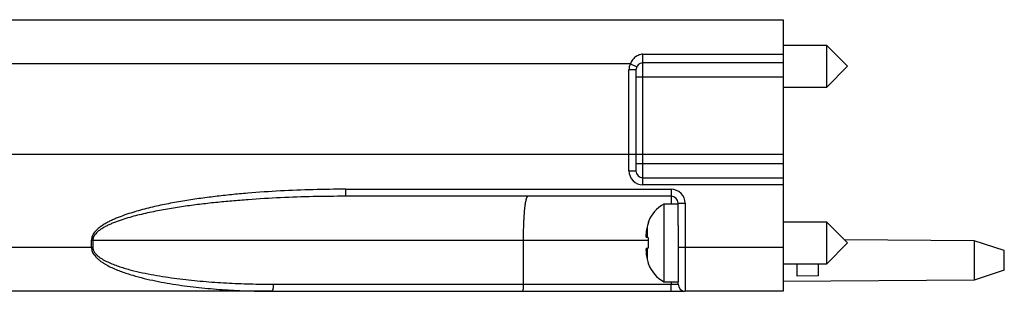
# Model space of a CAD drawing. Header units: inches. Extents: x 0 to 22, y 0 to 17.
# Tile 33 of 42: x 9.5 to 12.3, y 12.8 to 13.6. Entities that reach past the tile are written whole.
import ezdxf

# ---------------------------------------------------------------- set-up
doc = ezdxf.new("R2010")
doc.units = ezdxf.units.IN
doc.header["$LTSCALE"] = 1.21
doc.header["$MEASUREMENT"] = 0
doc.layers.get('0').update_dxf_attribs({"linetype": 'CONTINUOUS'})

msp = doc.modelspace()

# ---------------------------------------------------------------- linework, layer by layer
at = {"color": 9, "linetype": 'CONTINUOUS'}
for p, q in [((7.6734, 13.5717), (11.6618, 13.5717)), ((11.2622, 13.4735), (11.6618, 13.4735)), ((11.2622, 13.1022), (11.2622, 13.4735)), ((11.2263, 13.4467), (7.6534, 13.4467)), ((11.2263, 13.4467), (11.2443, 13.4379)), ((11.6618, 13.4492), (11.2622, 13.4492)), ((11.2422, 13.4292), (11.2222, 13.4292)), ((11.2222, 13.1422), (11.2222, 13.4292)), ((11.2422, 13.4292), (11.2422, 13.1887)), ((11.2422, 13.4092), (11.6618, 13.4092)), ((11.6618, 13.1622), (11.2422, 13.1622)), ((11.2222, 13.1422), (11.2422, 13.1422)), ((11.2622, 13.1222), (11.6618, 13.1222)), ((11.6618, 13.1022), (11.2622, 13.1022)), ((10.4155, 13.0897), (11.3424, 13.0897)), ((10.4155, 13.0697), (10.4155, 13.0897)), ((11.3424, 13.0897), (11.3424, 13.0697)), ((11.3424, 13.0697), (11.3424, 13.0474)), ((11.3624, 13.0497), (11.3683, 13.0497)), ((11.3683, 13.0497), (11.3824, 13.0497)), ((11.3824, 13.0497), (11.3824, 12.7997)), ((11.2742, 12.9831), (11.2742, 12.9521)), ((9.691, 12.9447), (11.2777, 12.9447)), ((7.6534, 12.9247), (9.695, 12.9247)), ((11.2742, 12.9222), (11.2742, 12.8912)), ((11.3624, 12.9247), (11.6618, 12.9247)), ((10.209, 12.8197), (11.3624, 12.8197)), ((11.3424, 12.8269), (11.3424, 12.8197)), ((11.3424, 12.7997), (11.3424, 12.8197)), ((10.205, 12.7997), (7.6734, 12.7997)), ((11.3424, 12.7997), (11.3807, 12.7997)), ((11.6618, 12.7997), (11.3824, 12.7997))]:
    msp.add_line(p, q, dxfattribs=at)
at = {"color": 6, "linetype": 'CONTINUOUS'}
for p, q in [((11.6618, 13.5717), (11.6618, 12.7997)), ((11.2443, 13.4379), (11.2422, 13.4292)), ((11.2422, 13.1887), (11.2422, 13.1422)), ((11.3424, 13.0697), (10.4155, 13.0697)), ((11.3624, 12.9864), (11.3624, 13.0497)), ((9.691, 12.9247), (9.691, 12.9447)), ((9.695, 12.9447), (9.695, 12.9247)), ((10.9219, 12.8197), (10.9219, 12.9447)), ((11.3624, 12.8197), (11.3624, 12.8269)), ((10.205, 12.7997), (11.3424, 12.7997))]:
    msp.add_line(p, q, dxfattribs=at)
at = {"color": 7, "linetype": 'CONTINUOUS'}
for p, q in [((11.7856, 13.4982), (11.6618, 13.4982)), ((11.7856, 13.4982), (11.8447, 13.4392)), ((11.7856, 13.3801), (11.7856, 13.4982)), ((11.8447, 13.4392), (11.7856, 13.3801)), ((11.6618, 13.3801), (11.7856, 13.3801)), ((11.6618, 13.1887), (7.6534, 13.1887)), ((11.3624, 13.0474), (11.322, 13.0474)), ((11.322, 13.0474), (11.322, 12.8269)), ((11.2777, 12.9955), (11.2777, 12.9972)), ((11.7856, 12.9962), (11.6618, 12.9962)), ((11.7856, 12.9962), (11.8447, 12.9372)), ((11.7856, 12.8781), (11.7856, 12.9962)), ((11.3624, 12.9864), (11.3624, 12.8269)), ((11.2777, 12.9517), (11.2712, 12.9525)), ((11.2777, 12.9227), (11.2777, 12.9517)), ((11.8447, 12.9372), (11.7856, 12.8781)), ((12.2055, 12.9432), (11.8359, 12.9459)), ((12.2916, 12.9152), (12.2055, 12.9432)), ((12.2055, 12.9432), (12.2055, 12.8312)), ((11.2712, 12.9219), (11.2777, 12.9227)), ((12.2916, 12.8592), (12.2916, 12.9152)), ((11.2777, 12.8771), (11.2777, 12.8789)), ((11.6618, 12.8781), (11.7856, 12.8781)), ((11.7016, 12.8428), (11.7016, 12.8781)), ((11.7616, 12.8781), (11.7616, 12.8434)), ((12.2916, 12.8592), (12.2055, 12.8312)), ((11.322, 12.8269), (11.3624, 12.8269)), ((12.2057, 12.8312), (11.662, 12.8272)), ((11.7616, 12.8434), (11.7016, 12.8428))]:
    msp.add_line(p, q, dxfattribs=at)
at = {"color": 6, "linetype": 'CONTINUOUS'}
for centre, radius, start, end in [((11.2622, 13.4292), 0.04, 154.0506, 180.0076), ((11.2622, 13.4292), 0.02, 90, 179.9999), ((11.3424, 13.0497), 0.02, 0.0003, 90.0003), ((9.7215, 12.9247), 0.0305, 180.0017, 181.4624)]:
    msp.add_arc(centre, radius, start, end, dxfattribs=at)
at = {"color": 9, "linetype": 'CONTINUOUS'}
for centre, radius, start, end in [((11.2622, 13.1422), 0.04, 180, 269.9999), ((11.2622, 13.1422), 0.02, 180, 270), ((11.3424, 13.0497), 0.04, 0.0268, 89.9656), ((11.3824, 12.8197), 0.02, 180, 270)]:
    msp.add_arc(centre, radius, start, end, dxfattribs=at)
at = {"color": 7, "linetype": 'CONTINUOUS'}
for centre, radius, start, end in [((11.3651, 12.9647), 0.0933, 117.5225, 159.5639), ((11.3702, 12.9624), 0.0982, 160.3379, 167.8362), ((11.4323, 12.9511), 0.1618, 175.6913, 177.726), ((11.432, 12.9511), 0.1615, 174.6474, 175.6909), ((11.487, 12.9372), 0.2178, 167.822, 172.3462), ((11.3261, 12.9613), 0.0556, 183.9131, 185.6201), ((11.3273, 12.9614), 0.0568, 185.6313, 189.0943), ((11.3266, 12.913), 0.0561, 170.8827, 176.0803), ((11.4323, 12.9233), 0.1617, 182.2737, 185.3516), ((11.487, 12.9372), 0.2178, 187.6543, 192.1785), ((11.3706, 12.912), 0.0986, 192.17, 197.0955), ((11.3693, 12.9116), 0.0972, 197.1056, 199.684), ((11.3651, 12.9097), 0.0933, 200.4361, 242.4775)]:
    msp.add_arc(centre, radius, start, end, dxfattribs=at)
at = {"color": 9, "linetype": 'CONTINUOUS'}
for points, knots in [([(11.2622, 13.4735), (11.2603, 13.4735), (11.2564, 13.4731), (11.2508, 13.4716), (11.2455, 13.4692), (11.2388, 13.4649), (11.2318, 13.4576), (11.2278, 13.4505), (11.2263, 13.4467)], [0, 0, 0, 0, 0.121827, 0.243926, 0.366566, 0.490183, 0.741408, 1, 1, 1, 1]), ([(10.4155, 13.0897), (10.3844, 13.0897), (10.3223, 13.0889), (10.2291, 13.0852), (10.1516, 13.08), (10.0897, 13.0743), (10.0433, 13.0692), (9.9971, 13.0632), (9.9509, 13.0562), (9.905, 13.0478), (9.8669, 13.0396), (9.8367, 13.032), (9.8141, 13.0257), (9.7918, 13.0186), (9.7734, 13.012), (9.7589, 13.006), (9.7481, 13.0012), (9.7376, 12.9959), (9.7273, 12.9901), (9.7173, 12.9836), (9.7095, 12.9774), (9.7037, 12.9718), (9.6984, 12.9658), (9.6951, 12.9605), (9.6935, 12.9568)], [0, 0, 0, 0, 0.1245, 0.249009, 0.373542, 0.435825, 0.498121, 0.560436, 0.622775, 0.685149, 0.747573, 0.778815, 0.810083, 0.841387, 0.87274, 0.888445, 0.904175, 0.919937, 0.935743, 0.95161, 0.96757, 0.975604, 0.983686, 1, 1, 1, 1]), ([(9.6935, 12.9568), (9.6927, 12.9549), (9.6915, 12.9509), (9.691, 12.9468), (9.691, 12.9447)], [0, 0, 0, 0, 0.498484, 1, 1, 1, 1]), ([(9.695, 12.9247), (9.695, 12.9231), (9.6954, 12.9198), (9.6964, 12.9167), (9.6971, 12.9153)], [0, 0, 0, 0, 0.49872, 1, 1, 1, 1]), ([(9.6971, 12.9153), (9.6982, 12.9128), (9.701, 12.9083), (9.7065, 12.9024), (9.7127, 12.8972), (9.7194, 12.8926), (9.7265, 12.8884), (9.7362, 12.8834), (9.7488, 12.8778), (9.7642, 12.8719), (9.7799, 12.8668), (9.7959, 12.8621), (9.8173, 12.8565), (9.8443, 12.8505), (9.877, 12.8444), (9.9099, 12.8392), (9.9429, 12.8347), (9.976, 12.831), (10.0202, 12.8268), (10.0757, 12.823), (10.1423, 12.8203), (10.1868, 12.8197), (10.209, 12.8197)], [0, 0, 0, 0, 0.014926, 0.030038, 0.045284, 0.060624, 0.076031, 0.091487, 0.122498, 0.153604, 0.184774, 0.215989, 0.247238, 0.309803, 0.372435, 0.435113, 0.497823, 0.560558, 0.623309, 0.748847, 0.874417, 1, 1, 1, 1]), ([(10.209, 12.8197), (10.209, 12.8185), (10.209, 12.816), (10.2088, 12.8124), (10.2084, 12.8089), (10.2079, 12.8057), (10.2074, 12.8034), (10.2069, 12.802), (10.2065, 12.8011), (10.2062, 12.8005), (10.2058, 12.8), (10.2054, 12.7997), (10.2051, 12.7997), (10.205, 12.7997)], [0, 0, 0, 0, 0.173487, 0.350876, 0.522323, 0.676644, 0.803753, 0.855504, 0.898847, 0.933741, 0.961091, 0.982416, 1, 1, 1, 1])]:
    msp.add_open_spline(points, degree=3, knots=knots, dxfattribs=at)
at = {"color": 6, "linetype": 'CONTINUOUS'}
for points, knots in [([(10.4155, 13.0697), (10.3845, 13.0697), (10.3227, 13.069), (10.2299, 13.0658), (10.1527, 13.0613), (10.0911, 13.0564), (10.0449, 13.052), (9.9989, 13.0468), (9.9529, 13.0407), (9.9072, 13.0335), (9.8693, 13.0264), (9.8392, 13.0198), (9.8167, 13.0143), (9.7945, 13.0082), (9.7762, 13.0024), (9.7617, 12.9973), (9.7511, 12.9931), (9.7406, 12.9885), (9.7303, 12.9835), (9.7205, 12.9778), (9.7127, 12.9724), (9.707, 12.9675), (9.7019, 12.9622), (9.6986, 12.9576), (9.6972, 12.9543)], [0, 0, 0, 0, 0.12552, 0.251029, 0.376513, 0.439241, 0.501956, 0.564651, 0.627322, 0.689955, 0.752535, 0.783798, 0.815033, 0.846232, 0.877377, 0.892923, 0.908444, 0.923932, 0.939374, 0.95475, 0.970027, 0.977616, 0.985156, 1, 1, 1, 1]), ([(10.9219, 12.9447), (10.9219, 12.9528), (10.922, 12.9688), (10.9226, 12.9885), (10.9233, 13.0035), (10.924, 13.014), (10.9247, 13.0238), (10.9255, 13.0329), (10.9264, 13.0411), (10.9274, 13.0484), (10.9285, 13.0547), (10.9294, 13.0592), (10.9302, 13.0623), (10.9308, 13.0642), (10.9314, 13.0659), (10.932, 13.0672), (10.9326, 13.0683), (10.9332, 13.0691), (10.9338, 13.0696), (10.9343, 13.0697), (10.9345, 13.0697)], [0, 0, 0, 0, 0.192409, 0.377542, 0.465027, 0.548037, 0.625812, 0.697618, 0.762763, 0.820691, 0.870891, 0.912954, 0.930857, 0.946643, 0.960303, 0.971856, 0.981371, 0.988989, 0.994998, 1, 1, 1, 1]), ([(9.6972, 12.9543), (9.6965, 12.9528), (9.6954, 12.9496), (9.695, 12.9463), (9.695, 12.9447)], [0, 0, 0, 0, 0.501463, 1, 1, 1, 1]), ([(9.691, 12.9239), (9.6911, 12.9219), (9.6916, 12.918), (9.6927, 12.9143), (9.6935, 12.9125)], [0, 0, 0, 0, 0.502264, 1, 1, 1, 1]), ([(9.6935, 12.9125), (9.6957, 12.907), (9.7009, 12.8996), (9.7094, 12.8914), (9.7161, 12.886), (9.7232, 12.881), (9.7329, 12.8751), (9.7455, 12.8685), (9.7609, 12.8616), (9.7766, 12.8555), (9.7925, 12.85), (9.8139, 12.8434), (9.8409, 12.8362), (9.8736, 12.829), (9.9064, 12.8228), (9.9503, 12.8158), (10.0055, 12.809), (10.0719, 12.8036), (10.1384, 12.8004), (10.1828, 12.7997), (10.205, 12.7997)], [0, 0, 0, 0, 0.033183, 0.049466, 0.065591, 0.081601, 0.097527, 0.129194, 0.1607, 0.192097, 0.223418, 0.25468, 0.317076, 0.379358, 0.441563, 0.503711, 0.627886, 0.751967, 0.875996, 1, 1, 1, 1]), ([(10.9199, 12.7997), (10.9199, 12.7997), (10.92, 12.7998), (10.9202, 12.7999), (10.9203, 12.8002), (10.9205, 12.8006), (10.9206, 12.8012), (10.9208, 12.8021), (10.921, 12.8031), (10.9211, 12.8043), (10.9213, 12.8061), (10.9216, 12.8087), (10.9217, 12.8121), (10.9218, 12.8158), (10.9219, 12.8184), (10.9219, 12.8197)], [0, 0, 0, 0, 0.010791, 0.018418, 0.027944, 0.053131, 0.08679, 0.128917, 0.179169, 0.237091, 0.302202, 0.451741, 0.622378, 0.807873, 1, 1, 1, 1])]:
    msp.add_open_spline(points, degree=3, knots=knots, dxfattribs=at)

doc.saveas('drawing.dxf')
